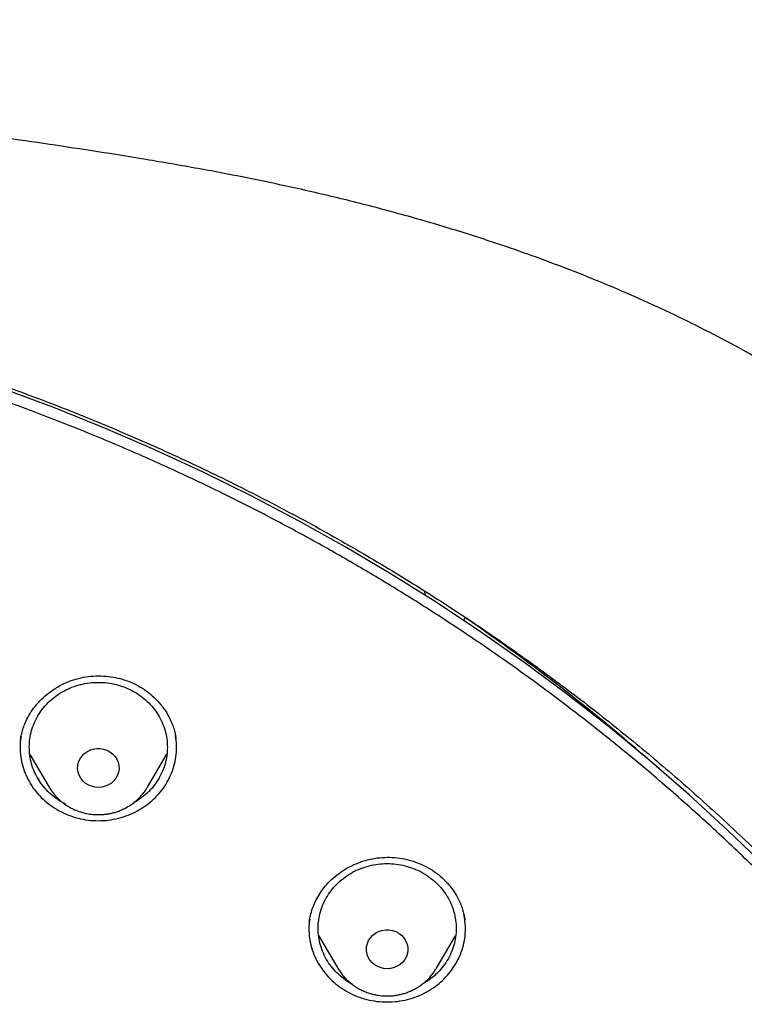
# Model space of a CAD drawing. Header units: millimetres. Extents: x 8 to 1603, y 12 to 2556.
# Tile 104 of 121: x 799 to 815, y 2187 to 2208. Entities that reach past the tile are written whole.
import ezdxf

# ---------------------------------------------------------------- set-up
doc = ezdxf.new("R2010")
doc.units = ezdxf.units.MM

msp = doc.modelspace()

# ---------------------------------------------------------------- linework, layer by layer
at = {"color": 7, "linetype": 'Continuous', "lineweight": 30}
for p, q in [((808.036, 2195.712), (808.042, 2195.623)), ((808.885, 2195.073), (808.889, 2195.079)), ((808.889, 2195.079), (808.929, 2195.133)), ((799.462, 2192.158), (799.88, 2191.45)), ((802.02, 2191.45), (802.44, 2192.163)), ((799.664, 2191.613), (799.639, 2191.636)), ((802.024, 2191.457), (802.02, 2191.45)), ((805.735, 2188.223), (806.155, 2187.51)), ((808.295, 2187.51), (808.713, 2188.218)), ((808.299, 2187.516), (808.295, 2187.51))]:
    msp.add_line(p, q, dxfattribs=at)
at = {"color": 7, "linetype": 'Continuous', "lineweight": 30, "flags": 128}
for points in [[(815.443, 2189.723), (814.621, 2190.516), (813.777, 2191.289), (812.912, 2192.04), (812.026, 2192.77), (811.12, 2193.478), (810.195, 2194.163), (809.251, 2194.826), (808.289, 2195.465), (807.31, 2196.08), (806.314, 2196.67), (805.301, 2197.236), (804.273, 2197.777), (803.231, 2198.293), (802.174, 2198.782), (801.104, 2199.246), (800.022, 2199.683), (798.928, 2200.093)], [(800.95, 2191.442), (800.874, 2191.448), (800.8, 2191.466), (800.73, 2191.496), (800.667, 2191.536), (800.612, 2191.586), (800.567, 2191.643), (800.532, 2191.707), (800.51, 2191.776), (800.5, 2191.847), (800.503, 2191.919), (800.52, 2191.989), (800.548, 2192.055), (800.588, 2192.117), (800.638, 2192.17), (800.698, 2192.215), (800.764, 2192.25), (800.836, 2192.274), (800.912, 2192.286), (800.988, 2192.286), (801.063, 2192.274), (801.135, 2192.25), (801.202, 2192.215), (801.261, 2192.17), (801.312, 2192.117), (801.352, 2192.055), (801.38, 2191.989), (801.396, 2191.919), (801.399, 2191.847), (801.39, 2191.776), (801.367, 2191.707), (801.333, 2191.643), (801.288, 2191.586), (801.233, 2191.536), (801.169, 2191.496), (801.1, 2191.466), (801.026, 2191.448), (800.95, 2191.442)], [(807.225, 2187.502), (807.149, 2187.508), (807.075, 2187.526), (807.006, 2187.556), (806.943, 2187.596), (806.887, 2187.646), (806.842, 2187.703), (806.808, 2187.767), (806.785, 2187.836), (806.776, 2187.907), (806.779, 2187.979), (806.795, 2188.049), (806.823, 2188.115), (806.863, 2188.176), (806.914, 2188.23), (806.973, 2188.275), (807.04, 2188.31), (807.112, 2188.334), (807.187, 2188.346), (807.263, 2188.346), (807.339, 2188.334), (807.411, 2188.31), (807.477, 2188.275), (807.537, 2188.23), (807.587, 2188.176), (807.627, 2188.115), (807.655, 2188.049), (807.672, 2187.979), (807.675, 2187.907), (807.665, 2187.836), (807.643, 2187.767), (807.608, 2187.703), (807.563, 2187.646), (807.508, 2187.596), (807.445, 2187.556), (807.375, 2187.526), (807.301, 2187.508), (807.225, 2187.502)]]:
    msp.add_lwpolyline(points, dxfattribs=at)
at = {"color": 7, "linetype": 'Continuous', "lineweight": 30}
msp.add_arc((784.141, 2158.955), 43.849, 48.6111, 55.5828, dxfattribs=at)
for points, knots in [([(832.219, 2166.242), (832.226, 2166.489), (832.239, 2166.97), (832.252, 2167.673), (832.26, 2168.338), (832.264, 2168.964), (832.264, 2169.553), (832.261, 2170.103), (832.256, 2170.63), (832.249, 2171.131), (832.239, 2171.604), (832.229, 2172.03), (832.218, 2172.411), (832.207, 2172.745), (832.197, 2173.033), (832.188, 2173.276), (832.18, 2173.474), (832.174, 2173.628), (832.169, 2173.742), (832.165, 2173.838), (832.161, 2173.94), (832.155, 2174.068), (832.147, 2174.225), (832.138, 2174.411), (832.127, 2174.628), (832.114, 2174.873), (832.099, 2175.146), (832.076, 2175.54), (832.044, 2176.049), (831.998, 2176.713), (831.943, 2177.435), (831.877, 2178.219), (831.799, 2179.064), (831.707, 2179.971), (831.599, 2180.942), (831.477, 2181.94), (831.344, 2182.945), (831.201, 2183.939), (831.044, 2184.959), (830.872, 2185.999), (830.684, 2187.054), (830.492, 2188.067), (830.337, 2188.842), (830.22, 2189.388), (830.149, 2189.709), (830.082, 2190.002), (830.022, 2190.258), (829.972, 2190.466), (829.932, 2190.63), (829.901, 2190.754), (829.875, 2190.856), (829.854, 2190.939), (829.833, 2191.024), (829.806, 2191.127), (829.77, 2191.265), (829.725, 2191.436), (829.67, 2191.64), (829.585, 2191.952), (829.465, 2192.372), (829.311, 2192.885), (829.145, 2193.415), (828.964, 2193.959), (828.764, 2194.533), (828.541, 2195.136), (828.271, 2195.825), (827.954, 2196.581), (827.59, 2197.382), (827.203, 2198.174), (826.792, 2198.954), (826.36, 2199.72), (825.918, 2200.45), (825.471, 2201.144), (825.018, 2201.803), (824.564, 2202.427), (824.109, 2203.017), (823.619, 2203.619), (823.089, 2204.232), (822.518, 2204.852), (821.944, 2205.437), (821.369, 2205.987), (820.834, 2206.469), (820.341, 2206.891), (819.892, 2207.257), (819.449, 2207.605), (819.069, 2207.891), (818.76, 2208.116), (818.53, 2208.279), (818.328, 2208.421), (818.153, 2208.541), (818.001, 2208.644), (817.865, 2208.735), (817.73, 2208.824), (817.584, 2208.919), (817.416, 2209.028), (817.224, 2209.15), (816.992, 2209.294), (816.717, 2209.462), (816.396, 2209.653), (816.038, 2209.859), (815.651, 2210.075), (815.236, 2210.299), (814.793, 2210.53), (814.315, 2210.769), (813.802, 2211.015), (813.253, 2211.266), (812.566, 2211.565), (811.748, 2211.897), (810.808, 2212.249), (809.761, 2212.609), (808.604, 2212.969), (807.339, 2213.32), (806.076, 2213.631), (804.76, 2213.921), (803.393, 2214.184), (801.979, 2214.425), (800.579, 2214.649), (799.193, 2214.851), (797.683, 2215.054), (796.049, 2215.25), (794.287, 2215.434), (792.493, 2215.595), (790.664, 2215.729), (788.8, 2215.837), (786.944, 2215.916), (785.097, 2215.965), (783.313, 2215.986), (781.594, 2215.981), (779.938, 2215.953), (778.283, 2215.902), (776.616, 2215.827), (774.925, 2215.728), (773.207, 2215.602), (771.589, 2215.459), (770.075, 2215.306), (768.669, 2215.146), (767.246, 2214.967), (765.808, 2214.767), (764.355, 2214.546), (762.887, 2214.302), (761.534, 2214.059), (760.305, 2213.805), (759.211, 2213.556), (758.141, 2213.286), (757.104, 2212.997), (756.099, 2212.691), (755.146, 2212.373), (754.243, 2212.046), (753.389, 2211.711), (752.565, 2211.364), (751.773, 2211.004), (751.127, 2210.69), (750.617, 2210.43), (750.234, 2210.229), (749.86, 2210.025), (749.495, 2209.82), (749.141, 2209.614), (748.813, 2209.418), (748.52, 2209.239), (748.271, 2209.082), (748.059, 2208.946), (747.882, 2208.831), (747.749, 2208.743), (747.655, 2208.68), (747.592, 2208.638), (747.534, 2208.599), (747.466, 2208.552), (747.375, 2208.49), (747.263, 2208.413), (747.133, 2208.322), (746.968, 2208.206), (746.765, 2208.06), (746.519, 2207.879), (746.247, 2207.675), (745.95, 2207.446), (745.628, 2207.191), (745.268, 2206.895), (744.869, 2206.556), (744.432, 2206.168), (743.975, 2205.742), (743.514, 2205.291), (743.064, 2204.828), (742.609, 2204.337), (742.154, 2203.819), (741.7, 2203.275), (741.273, 2202.735), (740.842, 2202.161), (740.412, 2201.556), (739.986, 2200.921), (739.592, 2200.299), (739.228, 2199.691), (738.892, 2199.099), (738.579, 2198.518), (738.245, 2197.864), (737.889, 2197.119), (737.514, 2196.27), (737.156, 2195.389), (736.866, 2194.614), (736.637, 2193.956), (736.462, 2193.428), (736.3, 2192.915), (736.165, 2192.464), (736.054, 2192.08), (735.964, 2191.758), (735.884, 2191.464), (735.822, 2191.229), (735.777, 2191.052), (735.746, 2190.933), (735.724, 2190.843), (735.709, 2190.784), (735.698, 2190.74), (735.687, 2190.696), (735.667, 2190.617), (735.637, 2190.493), (735.594, 2190.313), (735.54, 2190.086), (735.477, 2189.812), (735.405, 2189.49), (735.325, 2189.121), (735.246, 2188.739), (735.168, 2188.351), (735.092, 2187.966), (735.015, 2187.564), (734.872, 2186.797), (734.671, 2185.662), (734.438, 2184.203), (734.232, 2182.77), (734.052, 2181.366), (733.889, 2179.938), (733.779, 2178.819), (733.708, 2178.016), (733.668, 2177.538), (733.631, 2177.067), (733.598, 2176.618), (733.569, 2176.202), (733.544, 2175.821), (733.523, 2175.488), (733.506, 2175.199), (733.492, 2174.954), (733.48, 2174.735), (733.471, 2174.544), (733.462, 2174.38), (733.456, 2174.243), (733.45, 2174.134), (733.447, 2174.054), (733.444, 2173.999), (733.442, 2173.95), (733.439, 2173.885), (733.435, 2173.79), (733.429, 2173.658), (733.422, 2173.485), (733.413, 2173.265), (733.404, 2173), (733.393, 2172.688), (733.382, 2172.34), (733.372, 2171.958), (733.362, 2171.542), (733.353, 2171.087), (733.346, 2170.591), (733.34, 2170.055), (733.338, 2169.491), (733.338, 2168.901), (733.343, 2168.285), (733.351, 2167.634), (733.364, 2166.947), (733.377, 2166.478), (733.383, 2166.237)], [0, 0, 0, 0, 0.0045557, 0.0088774, 0.0129652, 0.0168188, 0.0204385, 0.0238243, 0.0269764, 0.0301735, 0.0330878, 0.0357191, 0.0380675, 0.0401331, 0.0419159, 0.0434211, 0.0446519, 0.0456082, 0.04629, 0.0467713, 0.0473911, 0.0481845, 0.0491516, 0.0503146, 0.0516576, 0.0531806, 0.0548835, 0.0567448, 0.0605095, 0.0643741, 0.069105, 0.0739773, 0.0789911, 0.0848605, 0.0909124, 0.0971468, 0.1035146, 0.1097419, 0.1157858, 0.1226734, 0.1293063, 0.1356845, 0.1418088, 0.1439692, 0.1460524, 0.1479145, 0.1495441, 0.1509413, 0.1518759, 0.152667, 0.1533145, 0.1538183, 0.1542691, 0.1549237, 0.1557976, 0.156891, 0.1582038, 0.1597051, 0.1628648, 0.1662763, 0.169596, 0.1731234, 0.1768585, 0.1808011, 0.1849516, 0.190483, 0.1958721, 0.2011193, 0.2066499, 0.2120112, 0.217202, 0.222222, 0.2270708, 0.2317484, 0.236255, 0.240591, 0.2458272, 0.2509036, 0.2558269, 0.2605978, 0.2652123, 0.2687703, 0.272229, 0.2755888, 0.2788483, 0.2807379, 0.2824161, 0.2838829, 0.2851382, 0.2861974, 0.2871692, 0.2880543, 0.2890817, 0.290272, 0.2916252, 0.2931414, 0.2951375, 0.29736, 0.2998089, 0.3024843, 0.3052365, 0.308193, 0.3113538, 0.3147186, 0.3182871, 0.322047, 0.3279966, 0.3339007, 0.3397613, 0.3475435, 0.3552501, 0.3628798, 0.3704302, 0.3789384, 0.3873383, 0.3956375, 0.4038366, 0.4119357, 0.422391, 0.4327321, 0.4430242, 0.4539975, 0.4649152, 0.4757773, 0.4865841, 0.4973356, 0.5070619, 0.5167426, 0.5263803, 0.5361116, 0.5460156, 0.5560921, 0.5663416, 0.5745169, 0.5827996, 0.5911897, 0.5996869, 0.6082914, 0.6170031, 0.6258254, 0.6324522, 0.639074, 0.6455494, 0.6518726, 0.6580434, 0.6640618, 0.6695976, 0.675, 0.6802705, 0.6854084, 0.6904114, 0.6930095, 0.6955694, 0.6980909, 0.700574, 0.7030186, 0.7053825, 0.707376, 0.7091236, 0.7106252, 0.7118809, 0.7128908, 0.7134588, 0.7139028, 0.7142427, 0.7147107, 0.7153738, 0.7161974, 0.7171403, 0.7182026, 0.7198044, 0.7216182, 0.7236439, 0.7258817, 0.7283314, 0.7309933, 0.7342267, 0.7377268, 0.7414944, 0.745448, 0.7493384, 0.7531479, 0.7575346, 0.7618106, 0.7659762, 0.7700318, 0.774838, 0.7794803, 0.7839585, 0.7882724, 0.7924216, 0.796406, 0.8003425, 0.8058803, 0.8115638, 0.8173951, 0.8233759, 0.8267911, 0.8302537, 0.8336286, 0.8367219, 0.8389534, 0.8410098, 0.842891, 0.8445969, 0.845493, 0.8462821, 0.8468555, 0.8472094, 0.8474171, 0.8476929, 0.8480507, 0.8489193, 0.8500632, 0.8514823, 0.8532331, 0.8552762, 0.8576112, 0.8602379, 0.8625064, 0.8649553, 0.8675199, 0.8700993, 0.8794219, 0.8889175, 0.897542, 0.9063044, 0.9152048, 0.9242431, 0.9272073, 0.9301859, 0.9331649, 0.9359731, 0.9385601, 0.9409259, 0.9430704, 0.9447654, 0.9462911, 0.9476473, 0.9488341, 0.9498516, 0.9506996, 0.9513782, 0.9518875, 0.9521729, 0.9524079, 0.9528055, 0.9533853, 0.954177, 0.9552491, 0.9566046, 0.9582433, 0.9601653, 0.9623706, 0.9646844, 0.9672451, 0.9700524, 0.9731065, 0.9764072, 0.9799544, 0.9835249, 0.9873146, 0.9913237, 0.9955522, 1, 1, 1, 1]), ([(828.705, 2181.434), (828.669, 2181.601), (828.55, 2182.151), (828.317, 2183.079), (828.003, 2184.215), (827.653, 2185.342), (827.283, 2186.407), (826.897, 2187.41), (826.499, 2188.352), (826.069, 2189.284), (825.605, 2190.201), (825.107, 2191.1), (824.601, 2191.937), (824.092, 2192.715), (823.584, 2193.437), (823.051, 2194.144), (822.492, 2194.835), (821.907, 2195.508), (821.297, 2196.163), (820.731, 2196.727), (820.214, 2197.212), (819.751, 2197.625), (819.266, 2198.038), (818.765, 2198.442), (818.259, 2198.829), (817.859, 2199.121), (817.568, 2199.326), (817.385, 2199.453), (817.211, 2199.572), (817.054, 2199.677), (816.923, 2199.764), (816.819, 2199.832), (816.73, 2199.89), (816.639, 2199.948), (816.53, 2200.018), (816.397, 2200.102), (816.24, 2200.199), (816.06, 2200.31), (815.677, 2200.54), (815.099, 2200.873), (814.33, 2201.286), (813.567, 2201.667), (812.811, 2202.019), (812.06, 2202.346), (811.312, 2202.649), (810.563, 2202.932), (809.699, 2203.237), (808.717, 2203.556), (807.614, 2203.879), (806.501, 2204.173), (805.38, 2204.439), (804.253, 2204.679), (803.119, 2204.896), (801.666, 2205.145), (799.891, 2205.425), (797.792, 2205.713), (795.863, 2205.942), (794.106, 2206.122), (792.522, 2206.262), (790.937, 2206.38), (789.622, 2206.461), (788.584, 2206.514), (787.978, 2206.541), (787.531, 2206.559), (787.234, 2206.571), (786.916, 2206.582), (786.561, 2206.594), (786.159, 2206.606), (785.71, 2206.617), (785.216, 2206.628), (784.676, 2206.638), (784.091, 2206.646), (783.461, 2206.651), (783.026, 2206.652), (782.801, 2206.652)], [0, 0, 0, 0, 0.0092388, 0.0304997, 0.0517573, 0.0730113, 0.0942636, 0.1125754, 0.1309203, 0.1493234, 0.1677259, 0.1860587, 0.2043478, 0.2200079, 0.2356626, 0.2513372, 0.2670449, 0.2827775, 0.2985275, 0.314316, 0.3249024, 0.335768, 0.34691, 0.3583106, 0.3694773, 0.3802145, 0.384154, 0.3880336, 0.3918253, 0.3951449, 0.3978717, 0.4000055, 0.401621, 0.403384, 0.4056274, 0.4083518, 0.4115595, 0.4152515, 0.4192957, 0.4347898, 0.4498656, 0.464513, 0.4788668, 0.492944, 0.5067473, 0.5204698, 0.5341861, 0.5538501, 0.5735126, 0.5931832, 0.6128565, 0.6325345, 0.6522149, 0.6718973, 0.7079924, 0.7440923, 0.7801927, 0.8072681, 0.8343441, 0.8614197, 0.888479, 0.9016086, 0.9144915, 0.919485, 0.9244404, 0.9297003, 0.935698, 0.9425799, 0.9502309, 0.9586505, 0.9678381, 0.9777928, 0.9885138, 1, 1, 1, 1]), ([(785.504, 2202.892), (785.627, 2202.885), (785.862, 2202.871), (786.198, 2202.848), (786.5, 2202.825), (786.768, 2202.804), (787.002, 2202.783), (787.201, 2202.765), (787.377, 2202.748), (787.541, 2202.732), (787.848, 2202.701), (788.304, 2202.651), (789.066, 2202.557), (789.988, 2202.427), (791.132, 2202.238), (792.339, 2202.009), (793.606, 2201.732), (794.894, 2201.414), (796.202, 2201.053), (797.526, 2200.645), (798.837, 2200.199), (800.133, 2199.715), (801.437, 2199.183), (802.748, 2198.6), (804.064, 2197.965), (805.357, 2197.291), (806.627, 2196.578), (807.871, 2195.827), (809.066, 2195.053), (810.21, 2194.26), (811.306, 2193.452), (812.375, 2192.612), (813.416, 2191.742), (814.448, 2190.825), (815.469, 2189.859), (816.474, 2188.842), (817.444, 2187.795), (818.378, 2186.72), (819.274, 2185.618), (820.115, 2184.51), (820.902, 2183.401), (821.637, 2182.292), (822.335, 2181.162), (822.996, 2180.013), (823.631, 2178.822), (824.238, 2177.589), (824.812, 2176.314), (825.341, 2175.021), (825.826, 2173.713), (826.265, 2172.39), (826.642, 2171.108), (826.963, 2169.87), (827.234, 2168.678), (827.424, 2167.703), (827.555, 2166.946), (827.64, 2166.408), (827.705, 2165.955), (827.754, 2165.589), (827.79, 2165.309), (827.824, 2165.029), (827.852, 2164.763), (827.867, 2164.6), (827.875, 2164.524)], [0, 0, 0, 0, 0.005776, 0.011028, 0.015755, 0.019956, 0.023631, 0.026728, 0.02935, 0.031889, 0.034453, 0.043825, 0.05337, 0.070414, 0.087459, 0.107749, 0.12804, 0.148331, 0.170071, 0.191811, 0.213551, 0.23529, 0.257016, 0.280063, 0.303122, 0.326181, 0.349239, 0.372299, 0.395366, 0.417101, 0.438833, 0.460566, 0.482298, 0.504028, 0.527072, 0.550131, 0.573193, 0.596253, 0.619314, 0.642372, 0.664104, 0.685836, 0.707567, 0.729298, 0.751029, 0.774071, 0.797127, 0.820188, 0.843249, 0.86631, 0.889368, 0.909647, 0.929928, 0.95021, 0.959135, 0.96816, 0.977377, 0.981907, 0.986592, 0.991424, 0.99597, 1, 1, 1, 1]), ([(785.98, 2118.178), (786.238, 2118.197), (786.754, 2118.234), (787.527, 2118.305), (788.299, 2118.387), (789.173, 2118.496), (790.147, 2118.636), (791.221, 2118.815), (792.291, 2119.02), (793.258, 2119.227), (794.123, 2119.431), (794.887, 2119.624), (795.648, 2119.83), (796.514, 2120.08), (797.483, 2120.382), (798.552, 2120.743), (799.611, 2121.129), (800.597, 2121.516), (801.509, 2121.897), (802.35, 2122.268), (803.183, 2122.655), (804.042, 2123.076), (804.924, 2123.532), (805.829, 2124.025), (806.723, 2124.538), (807.605, 2125.072), (808.475, 2125.626), (809.396, 2126.242), (810.365, 2126.926), (811.376, 2127.684), (812.364, 2128.47), (813.238, 2129.207), (814.003, 2129.884), (814.665, 2130.496), (815.315, 2131.12), (815.977, 2131.784), (816.65, 2132.489), (817.33, 2133.236), (817.992, 2133.998), (818.637, 2134.776), (819.262, 2135.569), (819.915, 2136.438), (820.587, 2137.385), (821.274, 2138.414), (821.93, 2139.463), (822.495, 2140.43), (822.978, 2141.307), (823.388, 2142.09), (823.781, 2142.882), (824.172, 2143.714), (824.559, 2144.588), (824.937, 2145.504), (825.294, 2146.43), (825.628, 2147.365), (825.939, 2148.308), (826.249, 2149.33), (826.55, 2150.433), (826.836, 2151.618), (827.085, 2152.812), (827.278, 2153.9), (827.425, 2154.878), (827.536, 2155.744), (827.627, 2156.614), (827.703, 2157.521), (827.76, 2158.466), (827.795, 2159.448), (827.805, 2160.432), (827.791, 2161.418), (827.752, 2162.405), (827.685, 2163.466), (827.58, 2164.6), (827.432, 2165.808), (827.247, 2167.012), (827.046, 2168.098), (826.84, 2169.067), (826.639, 2169.919), (826.42, 2170.768), (826.172, 2171.647), (825.892, 2172.557), (825.579, 2173.494), (825.242, 2174.426), (824.882, 2175.352), (824.498, 2176.271), (824.06, 2177.252), (823.562, 2178.29), (822.997, 2179.383), (822.398, 2180.461), (821.825, 2181.424), (821.29, 2182.274), (820.801, 2183.016), (820.294, 2183.748), (819.75, 2184.501), (819.167, 2185.273), (818.541, 2186.06), (817.895, 2186.834), (817.228, 2187.596), (816.542, 2188.344), (815.784, 2189.133), (814.948, 2189.957), (814.03, 2190.813), (813.085, 2191.644), (812.205, 2192.375), (811.401, 2193.01), (810.678, 2193.558), (809.942, 2194.092), (809.163, 2194.633), (808.341, 2195.179), (807.473, 2195.728), (806.59, 2196.258), (805.693, 2196.769), (804.782, 2197.261), (803.789, 2197.77), (802.71, 2198.288), (801.542, 2198.81), (800.357, 2199.3), (799.27, 2199.716), (798.287, 2200.065), (797.412, 2200.357), (796.53, 2200.632), (795.604, 2200.901), (794.636, 2201.16), (793.624, 2201.408), (792.604, 2201.633), (791.577, 2201.837), (790.544, 2202.018), (789.428, 2202.189), (788.227, 2202.342), (786.941, 2202.472), (785.651, 2202.566), (784.479, 2202.62), (783.428, 2202.644), (782.499, 2202.647), (781.57, 2202.632), (780.602, 2202.598), (779.596, 2202.542), (778.554, 2202.46), (777.513, 2202.356), (776.472, 2202.229), (775.433, 2202.078), (774.32, 2201.892), (773.133, 2201.664), (771.874, 2201.386), (770.623, 2201.073), (769.498, 2200.76), (768.498, 2200.455), (767.62, 2200.169), (766.748, 2199.866), (765.847, 2199.533), (764.918, 2199.167), (763.963, 2198.766), (763.017, 2198.344), (762.08, 2197.9), (761.153, 2197.435), (760.168, 2196.913), (759.128, 2196.328), (758.038, 2195.674), (756.968, 2194.99), (756.016, 2194.344), (755.18, 2193.746), (754.453, 2193.203), (753.737, 2192.646), (753.004, 2192.051), (752.256, 2191.417), (751.497, 2190.742), (750.752, 2190.049), (750.025, 2189.339), (749.314, 2188.612), (748.568, 2187.812), (747.793, 2186.937), (746.995, 2185.981), (746.225, 2185.003), (745.584, 2184.136), (745.06, 2183.392), (744.643, 2182.777), (744.237, 2182.155), (743.789, 2181.441), (743.306, 2180.634), (742.794, 2179.728), (742.306, 2178.811), (741.884, 2177.967), (741.522, 2177.202), (741.213, 2176.517), (740.917, 2175.827), (740.593, 2175.032), (740.249, 2174.129), (739.893, 2173.116), (739.563, 2172.093), (739.294, 2171.172), (739.074, 2170.355), (738.897, 2169.644), (738.733, 2168.931), (738.562, 2168.118), (738.39, 2167.206), (738.227, 2166.193), (738.089, 2165.175), (737.988, 2164.247), (737.916, 2163.413), (737.866, 2162.67), (737.83, 2161.927), (737.804, 2161.076), (737.797, 2160.117), (737.818, 2159.05), (737.867, 2157.983), (737.941, 2156.982), (738.032, 2156.048), (738.137, 2155.18), (738.26, 2154.315), (738.408, 2153.415), (738.584, 2152.483), (738.791, 2151.52), (739.022, 2150.56), (739.277, 2149.604), (739.556, 2148.652), (739.882, 2147.634), (740.261, 2146.552), (740.7, 2145.409), (741.175, 2144.278), (741.637, 2143.264), (742.075, 2142.366), (742.478, 2141.58), (742.9, 2140.801), (743.357, 2139.999), (743.851, 2139.174), (744.385, 2138.329), (744.941, 2137.495), (745.519, 2136.672), (746.118, 2135.86), (746.784, 2135.001), (747.522, 2134.099), (748.34, 2133.157), (749.187, 2132.237), (749.979, 2131.424), (750.708, 2130.712), (751.366, 2130.096), (752.038, 2129.493), (752.752, 2128.877), (753.509, 2128.253), (754.311, 2127.622), (755.129, 2127.008), (755.964, 2126.411), (756.815, 2125.831), (757.746, 2125.228), (758.761, 2124.606), (759.864, 2123.971), (760.987, 2123.367), (761.977, 2122.868), (762.824, 2122.466), (763.523, 2122.147), (764.228, 2121.84), (765.034, 2121.505), (765.943, 2121.148), (766.96, 2120.775), (767.986, 2120.426), (768.927, 2120.13), (769.778, 2119.88), (770.537, 2119.671), (771.301, 2119.475), (772.179, 2119.264), (773.173, 2119.047), (774.285, 2118.832), (775.404, 2118.643), (776.41, 2118.498), (777.299, 2118.388), (778.072, 2118.305), (778.846, 2118.234), (779.363, 2118.197), (779.621, 2118.178)], [0, 0, 0, 0, 0.002808, 0.005617, 0.008429, 0.011241, 0.015184, 0.019128, 0.023081, 0.027034, 0.029895, 0.032757, 0.035622, 0.038487, 0.042593, 0.046698, 0.050814, 0.054931, 0.05829, 0.061649, 0.065014, 0.068378, 0.072162, 0.075946, 0.079729, 0.083531, 0.087333, 0.091135, 0.095809, 0.100483, 0.105172, 0.109861, 0.11322, 0.116579, 0.119944, 0.123309, 0.127092, 0.130876, 0.134659, 0.138461, 0.142264, 0.146066, 0.150739, 0.155413, 0.160102, 0.164791, 0.16815, 0.17151, 0.174874, 0.178239, 0.182023, 0.185806, 0.18959, 0.193392, 0.197194, 0.200996, 0.20567, 0.210343, 0.215033, 0.219722, 0.223081, 0.22644, 0.229805, 0.23317, 0.236953, 0.240737, 0.24452, 0.248322, 0.252125, 0.255926, 0.2606, 0.265274, 0.269963, 0.274652, 0.278011, 0.28137, 0.284735, 0.2881, 0.291883, 0.295667, 0.29945, 0.303252, 0.307055, 0.310857, 0.31553, 0.320204, 0.324893, 0.329582, 0.332941, 0.336301, 0.339665, 0.34303, 0.346814, 0.350597, 0.354381, 0.358183, 0.361985, 0.365787, 0.370461, 0.375134, 0.379824, 0.384513, 0.387872, 0.391231, 0.394596, 0.397961, 0.401744, 0.405528, 0.409311, 0.413113, 0.416916, 0.420717, 0.425391, 0.430065, 0.434754, 0.439443, 0.442802, 0.446161, 0.449526, 0.452891, 0.456674, 0.460458, 0.464242, 0.468043, 0.471846, 0.475648, 0.480321, 0.484995, 0.489684, 0.494373, 0.497732, 0.501092, 0.504456, 0.507821, 0.511605, 0.515388, 0.519172, 0.522974, 0.526776, 0.530578, 0.535252, 0.539925, 0.544615, 0.549304, 0.552663, 0.556022, 0.559387, 0.562752, 0.566535, 0.570319, 0.574102, 0.577904, 0.581707, 0.585508, 0.590182, 0.594856, 0.599545, 0.604234, 0.607593, 0.610952, 0.614317, 0.617682, 0.621465, 0.625249, 0.629033, 0.632834, 0.636637, 0.640439, 0.645112, 0.649786, 0.654475, 0.659164, 0.661973, 0.664781, 0.667593, 0.670405, 0.674349, 0.678292, 0.682245, 0.686198, 0.68906, 0.691921, 0.694786, 0.697651, 0.701757, 0.705863, 0.709979, 0.714095, 0.716903, 0.719712, 0.722524, 0.725336, 0.729279, 0.733223, 0.737176, 0.741129, 0.74399, 0.746852, 0.749717, 0.752582, 0.756688, 0.760793, 0.764909, 0.769026, 0.772385, 0.775744, 0.779109, 0.782473, 0.786257, 0.790041, 0.793824, 0.797626, 0.801428, 0.80523, 0.809904, 0.814578, 0.819267, 0.823956, 0.827315, 0.830674, 0.834039, 0.837404, 0.841187, 0.844971, 0.848754, 0.852556, 0.856359, 0.860161, 0.864834, 0.869508, 0.874197, 0.878886, 0.882245, 0.885605, 0.888969, 0.892334, 0.896118, 0.899901, 0.903685, 0.907487, 0.911289, 0.915091, 0.919765, 0.924438, 0.929128, 0.933817, 0.936625, 0.939434, 0.942245, 0.945057, 0.949001, 0.952944, 0.956897, 0.96085, 0.963712, 0.966573, 0.969439, 0.972304, 0.976409, 0.980515, 0.984631, 0.988747, 0.991559, 0.99437, 0.997185, 1, 1, 1, 1]), ([(799.257, 2192.467), (799.262, 2192.499), (799.273, 2192.565), (799.299, 2192.675), (799.34, 2192.797), (799.402, 2192.939), (799.491, 2193.093), (799.611, 2193.253), (799.754, 2193.402), (799.92, 2193.537), (800.106, 2193.654), (800.307, 2193.748), (800.518, 2193.816), (800.735, 2193.856), (800.951, 2193.87), (801.166, 2193.859), (801.374, 2193.823), (801.577, 2193.763), (801.771, 2193.679), (801.955, 2193.571), (802.125, 2193.438), (802.278, 2193.284), (802.41, 2193.111), (802.506, 2192.941), (802.568, 2192.792), (802.604, 2192.676), (802.626, 2192.58), (802.635, 2192.526), (802.638, 2192.502)], [0, 0, 0, 0, 0.0232362, 0.0486797, 0.0764973, 0.1063259, 0.1471288, 0.1890345, 0.2320963, 0.2763424, 0.3217555, 0.3673355, 0.4126408, 0.4573544, 0.5014687, 0.5450656, 0.5881994, 0.6310534, 0.6745848, 0.7188279, 0.7636689, 0.8091856, 0.8554388, 0.9020542, 0.9333046, 0.9600436, 0.9822231, 1, 1, 1, 1]), ([(800.243, 2191.073), (800.186, 2191.104), (800.073, 2191.167), (799.922, 2191.285), (799.787, 2191.42), (799.672, 2191.57), (799.58, 2191.733), (799.51, 2191.906), (799.466, 2192.086), (799.446, 2192.27), (799.453, 2192.455), (799.485, 2192.638), (799.542, 2192.814), (799.623, 2192.983), (799.727, 2193.14), (799.852, 2193.283), (799.996, 2193.409), (800.155, 2193.517), (800.329, 2193.604), (800.513, 2193.669), (800.705, 2193.711), (800.901, 2193.729), (801.097, 2193.723), (801.291, 2193.693), (801.48, 2193.64), (801.659, 2193.563), (801.826, 2193.466), (801.978, 2193.348), (802.113, 2193.213), (802.227, 2193.063), (802.32, 2192.9), (802.389, 2192.727), (802.434, 2192.547), (802.453, 2192.363), (802.447, 2192.178), (802.415, 2191.996), (802.358, 2191.819), (802.277, 2191.65), (802.173, 2191.493), (802.048, 2191.35), (801.903, 2191.225), (801.789, 2191.143), (801.721, 2191.109), (801.71, 2191.103)], [0, 0, 0, 0, 0.024885, 0.04977, 0.074655, 0.09954, 0.124425, 0.149309, 0.174194, 0.199079, 0.223964, 0.248849, 0.273734, 0.298619, 0.323504, 0.348389, 0.373274, 0.398158, 0.423043, 0.447928, 0.472813, 0.497698, 0.522583, 0.547468, 0.572353, 0.597238, 0.622123, 0.647007, 0.671892, 0.696777, 0.721662, 0.746547, 0.771432, 0.796317, 0.821202, 0.846087, 0.870972, 0.895856, 0.920741, 0.945626, 0.970511, 0.995396, 1, 1, 1, 1]), ([(799.271, 2192.546), (799.266, 2192.522), (799.248, 2192.429), (799.247, 2192.264), (799.267, 2192.056), (799.318, 2191.851), (799.397, 2191.655), (799.502, 2191.471), (799.632, 2191.3), (799.785, 2191.148), (799.956, 2191.013), (800.084, 2190.943), (800.148, 2190.908)], [0, 0, 0, 0, 0.037818, 0.144727, 0.251636, 0.358545, 0.465454, 0.572364, 0.679273, 0.786182, 0.893091, 1, 1, 1, 1]), ([(800.148, 2190.908), (800.215, 2190.877), (800.349, 2190.816), (800.563, 2190.757), (800.783, 2190.722), (801.006, 2190.715), (801.228, 2190.736), (801.445, 2190.783), (801.653, 2190.857), (801.85, 2190.956), (802.031, 2191.078), (802.194, 2191.221), (802.336, 2191.383), (802.453, 2191.561), (802.545, 2191.752), (802.61, 2191.953), (802.646, 2192.159), (802.655, 2192.361), (802.638, 2192.491), (802.63, 2192.552)], [0, 0, 0, 0, 0.0592304, 0.1184607, 0.1776911, 0.2369214, 0.2961518, 0.3553822, 0.4146125, 0.4738429, 0.5330733, 0.5923036, 0.651534, 0.7107643, 0.7699947, 0.8292251, 0.8884554, 0.9476858, 1, 1, 1, 1]), ([(799.88, 2191.451), (799.897, 2191.423), (799.933, 2191.364), (799.999, 2191.281), (800.073, 2191.201), (800.155, 2191.128), (800.243, 2191.063), (800.337, 2191.006), (800.434, 2190.957), (800.533, 2190.918), (800.63, 2190.889), (800.716, 2190.87), (800.793, 2190.859), (800.868, 2190.851), (800.921, 2190.85), (800.95, 2190.85)], [0, 0, 0, 0, 0.077728, 0.163319, 0.248932, 0.334504, 0.419934, 0.505042, 0.589501, 0.672618, 0.752597, 0.825202, 0.876452, 0.933017, 1, 1, 1, 1]), ([(800.95, 2190.85), (800.99, 2190.851), (801.046, 2190.852), (801.13, 2190.862), (801.201, 2190.874), (801.285, 2190.893), (801.372, 2190.92), (801.46, 2190.955), (801.549, 2190.998), (801.636, 2191.05), (801.72, 2191.109), (801.8, 2191.176), (801.875, 2191.251), (801.943, 2191.334), (801.993, 2191.403), (802.017, 2191.446), (802.023, 2191.458)], [0, 0, 0, 0, 0.09232, 0.130312, 0.193337, 0.258962, 0.329503, 0.403267, 0.479569, 0.557862, 0.637761, 0.718985, 0.801328, 0.88464, 0.968815, 1, 1, 1, 1]), ([(805.53, 2188.515), (805.536, 2188.551), (805.55, 2188.634), (805.59, 2188.782), (805.653, 2188.94), (805.735, 2189.095), (805.828, 2189.233), (805.933, 2189.359), (806.063, 2189.486), (806.22, 2189.609), (806.404, 2189.72), (806.598, 2189.808), (806.801, 2189.872), (807.011, 2189.913), (807.226, 2189.928), (807.443, 2189.916), (807.658, 2189.879), (807.868, 2189.816), (808.068, 2189.727), (808.254, 2189.615), (808.42, 2189.483), (808.562, 2189.335), (808.681, 2189.177), (808.769, 2189.025), (808.832, 2188.885), (808.872, 2188.765), (808.899, 2188.657), (808.909, 2188.592), (808.914, 2188.561)], [0, 0, 0, 0, 0.026293, 0.059839, 0.100855, 0.135754, 0.170597, 0.204996, 0.23897, 0.283647, 0.32766, 0.371019, 0.413898, 0.457226, 0.501051, 0.54511, 0.589487, 0.634243, 0.679435, 0.724658, 0.768891, 0.811872, 0.853668, 0.894338, 0.924047, 0.951693, 0.976945, 1, 1, 1, 1]), ([(806.274, 2187.287), (806.225, 2187.328), (806.127, 2187.409), (806.003, 2187.553), (805.898, 2187.71), (805.817, 2187.878), (805.76, 2188.055), (805.728, 2188.238), (805.722, 2188.423), (805.741, 2188.607), (805.786, 2188.787), (805.855, 2188.96), (805.948, 2189.123), (806.062, 2189.273), (806.197, 2189.408), (806.349, 2189.525), (806.516, 2189.623), (806.695, 2189.699), (806.884, 2189.753), (807.078, 2189.783), (807.274, 2189.789), (807.47, 2189.771), (807.662, 2189.729), (807.846, 2189.664), (808.02, 2189.577), (808.18, 2189.469), (808.323, 2189.343), (808.448, 2189.2), (808.552, 2189.043), (808.633, 2188.874), (808.69, 2188.697), (808.722, 2188.515), (808.729, 2188.33), (808.709, 2188.146), (808.665, 2187.966), (808.595, 2187.793), (808.503, 2187.63), (808.388, 2187.479), (808.253, 2187.345), (808.121, 2187.24), (808.029, 2187.189), (807.993, 2187.169)], [0, 0, 0, 0, 0.025882, 0.051764, 0.077647, 0.103529, 0.129411, 0.155293, 0.181176, 0.207058, 0.23294, 0.258822, 0.284705, 0.310587, 0.336469, 0.362351, 0.388234, 0.414116, 0.439998, 0.46588, 0.491763, 0.517645, 0.543527, 0.569409, 0.595291, 0.621174, 0.647056, 0.672938, 0.69882, 0.724703, 0.750585, 0.776467, 0.802349, 0.828232, 0.854114, 0.879996, 0.905878, 0.931761, 0.957643, 0.983525, 1, 1, 1, 1]), ([(806.147, 2187.141), (806.206, 2187.099), (806.324, 2187.015), (806.522, 2186.917), (806.73, 2186.843), (806.948, 2186.796), (807.169, 2186.775), (807.392, 2186.782), (807.612, 2186.816), (807.826, 2186.877), (808.029, 2186.963), (808.218, 2187.074), (808.391, 2187.207), (808.543, 2187.36), (808.673, 2187.53), (808.778, 2187.715), (808.857, 2187.911), (808.907, 2188.115), (808.929, 2188.324), (808.924, 2188.516), (808.9, 2188.635), (808.89, 2188.686)], [0, 0, 0, 0, 0.053353, 0.106706, 0.160059, 0.213412, 0.266765, 0.320118, 0.373471, 0.426824, 0.480177, 0.533529, 0.586882, 0.640235, 0.693588, 0.746941, 0.800294, 0.853647, 0.907, 0.960353, 1, 1, 1, 1]), ([(805.542, 2188.578), (805.535, 2188.528), (805.52, 2188.409), (805.529, 2188.219), (805.565, 2188.013), (805.63, 2187.812), (805.722, 2187.621), (805.84, 2187.443), (805.98, 2187.28), (806.091, 2187.188), (806.147, 2187.141)], [0, 0, 0, 0, 0.0928118, 0.2224101, 0.3520084, 0.4816067, 0.611205, 0.7408034, 0.8704017, 1, 1, 1, 1]), ([(806.155, 2187.512), (806.172, 2187.483), (806.208, 2187.424), (806.274, 2187.341), (806.349, 2187.261), (806.431, 2187.188), (806.519, 2187.122), (806.612, 2187.065), (806.709, 2187.017), (806.808, 2186.978), (806.905, 2186.949), (806.991, 2186.93), (807.068, 2186.919), (807.143, 2186.911), (807.196, 2186.91), (807.225, 2186.91)], [0, 0, 0, 0, 0.078264, 0.163805, 0.249368, 0.334891, 0.420271, 0.50533, 0.58974, 0.672808, 0.752741, 0.825304, 0.876524, 0.933056, 1, 1, 1, 1]), ([(807.225, 2186.91), (807.265, 2186.911), (807.322, 2186.912), (807.405, 2186.922), (807.476, 2186.933), (807.56, 2186.953), (807.647, 2186.98), (807.736, 2187.015), (807.824, 2187.058), (807.911, 2187.109), (807.996, 2187.169), (808.076, 2187.236), (808.151, 2187.311), (808.219, 2187.394), (808.268, 2187.462), (808.292, 2187.505), (808.298, 2187.517)], [0, 0, 0, 0, 0.092383, 0.130401, 0.19347, 0.25914, 0.32973, 0.403545, 0.479898, 0.558245, 0.638199, 0.719479, 0.801879, 0.885248, 0.969481, 1, 1, 1, 1]), ([(806.469, 2187.161), (806.457, 2187.167), (806.387, 2187.201), (806.325, 2187.248), (806.274, 2187.287)], [0, 0, 0, 0, 0.17179, 1, 1, 1, 1])]:
    msp.add_open_spline(points, degree=3, knots=knots, dxfattribs=at)

doc.saveas('drawing.dxf')
